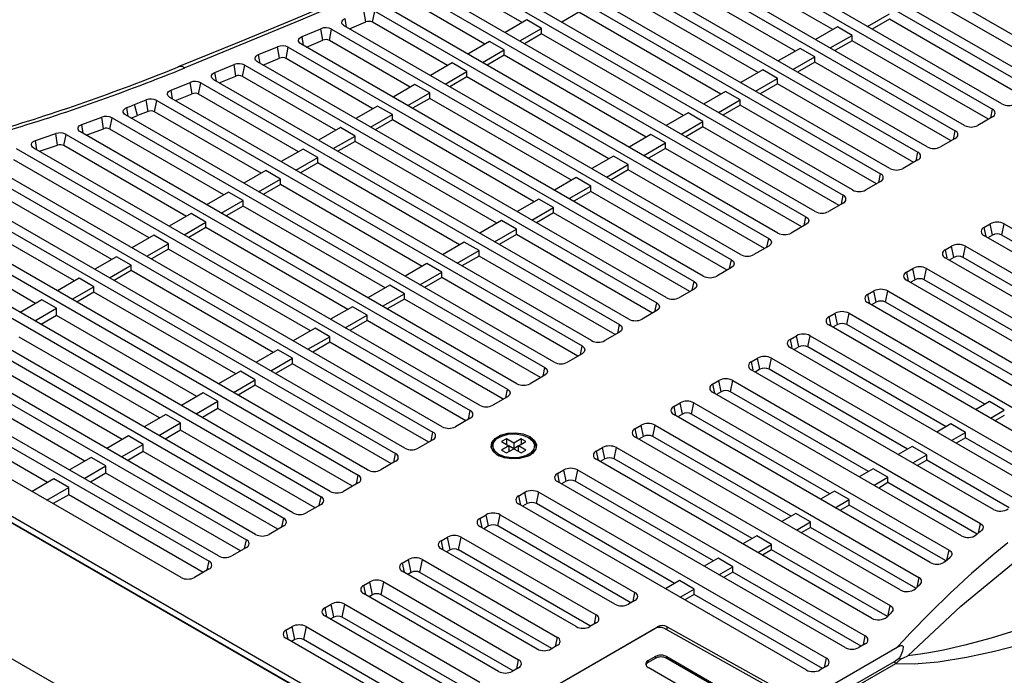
# Model space of a CAD drawing. Header units: millimetres. Extents: x 0 to 2235, y 0 to 1727.
# Tile 34 of 37: x 1483 to 1624, y 1415 to 1510. Entities that reach past the tile are written whole.
import ezdxf

# ---------------------------------------------------------------- set-up
doc = ezdxf.new("R2010")
doc.units = ezdxf.units.MM
doc.header["$LTSCALE"] = 8

msp = doc.modelspace()

# ---------------------------------------------------------------- linework, layer by layer
for p, q in [((1581.895, 1532.647), (1633.547, 1502.829)), ((1629.506, 1500.497), (1577.65, 1530.433)), ((1576.039, 1529.823), (1628.173, 1499.727)), ((1624.132, 1497.394), (1571.774, 1527.62)), ((1570.137, 1527.025), (1622.799, 1496.624)), ((1618.758, 1494.292), (1565.852, 1524.834)), ((1564.189, 1524.254), (1617.425, 1493.522)), ((1613.384, 1491.189), (1559.884, 1522.074)), ((1558.197, 1521.509), (1612.051, 1490.42)), ((1608.01, 1488.087), (1553.872, 1519.34)), ((1599.782, 1508.107), (1579.338, 1519.909)), ((1552.161, 1518.789), (1606.677, 1487.317)), ((1602.636, 1484.985), (1547.817, 1516.631)), ((1594.407, 1505.004), (1573.964, 1516.806)), ((1546.082, 1516.093), (1601.303, 1484.215)), ((1539.961, 1513.422), (1595.929, 1481.113)), ((1597.262, 1481.882), (1541.72, 1513.946)), ((1555.051, 1509.107), (1545.751, 1514.476)), ((1589.032, 1501.901), (1568.59, 1513.702)), ((1632.946, 1501.372), (1613.318, 1512.704)), ((1532.518, 1509.197), (1532.24, 1510.842)), ((1533.468, 1509.156), (1533.799, 1510.775)), ((1533.799, 1510.775), (1590.555, 1478.01)), ((1591.888, 1478.78), (1535.581, 1511.285)), ((1549.677, 1506.004), (1539.63, 1511.804)), ((1563.216, 1510.599), (1560.741, 1509.17)), ((1583.658, 1498.799), (1563.216, 1510.599)), ((1529.751, 1508.446), (1529.541, 1509.695)), ((1530.176, 1508.201), (1532.518, 1509.197)), ((1544.302, 1502.902), (1533.468, 1509.156)), ((1555.721, 1509.494), (1552.577, 1507.679)), ((1557.842, 1508.269), (1555.721, 1509.494)), ((1604.8, 1508.554), (1607.944, 1510.369)), ((1607.944, 1509.6), (1605.466, 1508.17)), ((1627.572, 1498.27), (1607.944, 1509.6)), ((1523.329, 1507.083), (1526.045, 1508.22)), ((1526.321, 1506.574), (1526.045, 1508.22)), ((1527.266, 1506.531), (1527.598, 1508.15)), ((1527.598, 1508.15), (1585.181, 1474.908)), ((1586.514, 1475.678), (1529.402, 1508.648)), ((1554.698, 1506.454), (1557.842, 1508.269)), ((1557.842, 1507.496), (1557.842, 1508.269)), ((1600.448, 1508.492), (1597.304, 1506.677)), ((1602.57, 1507.267), (1600.448, 1508.492)), ((1523.538, 1505.828), (1523.329, 1507.083)), ((1523.96, 1505.585), (1526.321, 1506.574)), ((1538.927, 1499.799), (1527.266, 1506.531)), ((1550.347, 1506.391), (1547.203, 1504.576)), ((1552.468, 1505.167), (1550.347, 1506.391)), ((1557.842, 1507.496), (1555.368, 1506.067)), ((1578.283, 1495.696), (1557.842, 1507.496)), ((1599.426, 1505.452), (1602.57, 1507.267)), ((1602.57, 1506.497), (1600.093, 1505.067)), ((1602.57, 1506.497), (1602.57, 1507.267)), ((1622.197, 1495.167), (1602.57, 1506.497)), ((1517.077, 1504.494), (1519.811, 1505.621)), ((1520.084, 1503.973), (1519.811, 1505.621)), ((1521.025, 1503.928), (1521.357, 1505.548)), ((1521.357, 1505.548), (1579.807, 1471.806)), ((1581.14, 1472.575), (1523.183, 1506.033)), ((1549.324, 1503.352), (1552.468, 1505.167)), ((1552.468, 1504.393), (1552.468, 1505.167)), ((1595.074, 1505.389), (1591.93, 1503.574)), ((1597.196, 1504.165), (1595.074, 1505.389)), ((1517.285, 1503.233), (1517.077, 1504.494)), ((1517.705, 1502.991), (1520.084, 1503.973)), ((1533.553, 1496.696), (1521.025, 1503.928)), ((1552.468, 1504.393), (1549.994, 1502.965)), ((1572.908, 1492.593), (1552.468, 1504.393)), ((1594.052, 1502.35), (1597.196, 1504.165)), ((1597.196, 1503.394), (1597.196, 1504.165)), ((1510.788, 1501.926), (1513.538, 1503.044)), ((1513.809, 1501.394), (1513.538, 1503.044)), ((1514.746, 1501.348), (1515.077, 1502.969)), ((1515.077, 1502.969), (1574.433, 1468.703)), ((1575.766, 1469.473), (1516.925, 1503.441)), ((1544.973, 1503.289), (1541.829, 1501.474)), ((1543.95, 1500.249), (1547.094, 1502.064)), ((1547.094, 1502.064), (1544.973, 1503.289)), ((1547.094, 1501.29), (1547.094, 1502.064)), ((1589.7, 1502.287), (1586.556, 1500.472)), ((1591.822, 1501.062), (1589.7, 1502.287)), ((1597.196, 1503.394), (1594.719, 1501.964)), ((1616.822, 1492.064), (1597.196, 1503.394)), ((1570.392, 1466.371), (1510.629, 1500.871)), ((1510.995, 1500.66), (1510.788, 1501.926)), ((1511.412, 1500.419), (1513.809, 1501.394)), ((1528.178, 1493.593), (1514.745, 1501.348)), ((1547.094, 1501.29), (1544.621, 1499.862)), ((1567.534, 1489.49), (1547.094, 1501.29)), ((1588.678, 1499.247), (1591.822, 1501.062)), ((1591.822, 1500.291), (1591.822, 1501.062)), ((1504.461, 1499.38), (1507.228, 1500.489)), ((1504.667, 1498.108), (1504.461, 1499.38)), ((1507.496, 1498.837), (1507.228, 1500.489)), ((1508.428, 1498.79), (1508.76, 1500.411)), ((1508.76, 1500.411), (1569.059, 1465.601)), ((1539.599, 1500.187), (1536.455, 1498.372)), ((1541.72, 1498.962), (1539.599, 1500.187)), ((1591.822, 1500.291), (1589.346, 1498.862)), ((1611.448, 1488.961), (1591.822, 1500.291)), ((1499.22, 1497.299), (1500.88, 1497.955)), ((1501.145, 1496.302), (1500.88, 1497.955)), ((1502.074, 1496.252), (1502.406, 1497.874)), ((1502.406, 1497.874), (1563.685, 1462.499)), ((1565.018, 1463.268), (1504.296, 1498.322)), ((1505.081, 1497.869), (1507.496, 1498.837)), ((1522.803, 1490.491), (1508.428, 1498.789)), ((1538.576, 1497.147), (1541.72, 1498.962)), ((1541.72, 1498.187), (1539.248, 1496.759)), ((1541.72, 1498.187), (1541.72, 1498.962)), ((1562.159, 1486.388), (1541.72, 1498.187)), ((1584.326, 1499.185), (1581.182, 1497.37)), ((1583.304, 1496.145), (1586.448, 1497.96)), ((1586.448, 1497.96), (1584.326, 1499.185)), ((1586.448, 1497.188), (1586.448, 1497.96)), ((1498.303, 1495.577), (1498.1, 1496.859)), ((1499.629, 1495.701), (1499.22, 1497.299)), ((1534.225, 1497.084), (1531.081, 1495.269)), ((1536.346, 1495.86), (1534.225, 1497.084)), ((1586.448, 1497.188), (1583.973, 1495.759)), ((1606.073, 1485.859), (1586.448, 1497.188)), ((1622.541, 1495.365), (1622.799, 1496.624)), ((1491.625, 1494.425), (1494.475, 1495.473)), ((1494.731, 1493.815), (1494.475, 1495.473)), ((1495.641, 1493.76), (1495.97, 1495.384)), ((1495.97, 1495.384), (1558.311, 1459.396)), ((1559.644, 1460.166), (1497.923, 1495.796)), ((1498.712, 1495.341), (1499.629, 1495.701)), ((1501.145, 1496.301), (1499.629, 1495.701)), ((1517.429, 1487.388), (1502.074, 1496.252)), ((1533.202, 1494.045), (1536.346, 1495.86)), ((1536.346, 1495.084), (1533.874, 1493.656)), ((1536.346, 1495.084), (1536.346, 1495.86)), ((1556.784, 1483.285), (1536.346, 1495.084)), ((1578.952, 1496.082), (1575.808, 1494.267)), ((1581.074, 1494.858), (1578.952, 1496.082)), ((1622.799, 1495.514), (1620.681, 1494.292)), ((1491.822, 1493.114), (1491.625, 1494.425)), ((1492.213, 1492.888), (1494.731, 1493.815)), ((1512.054, 1484.285), (1495.641, 1493.76)), ((1528.851, 1493.982), (1525.707, 1492.167)), ((1530.972, 1492.757), (1528.851, 1493.982)), ((1577.93, 1493.043), (1581.074, 1494.858)), ((1581.074, 1494.085), (1578.599, 1492.656)), ((1581.074, 1494.085), (1581.074, 1494.858)), ((1600.698, 1482.756), (1581.074, 1494.085)), ((1484.946, 1492.115), (1487.889, 1493.107)), ((1488.13, 1491.442), (1487.889, 1493.107)), ((1489.018, 1491.378), (1489.35, 1493.002)), ((1489.35, 1493.002), (1552.937, 1456.294)), ((1554.27, 1457.064), (1491.414, 1493.349)), ((1527.828, 1490.942), (1530.972, 1492.757)), ((1530.972, 1491.981), (1530.972, 1492.757)), ((1573.578, 1492.98), (1570.434, 1491.165)), ((1575.7, 1491.755), (1573.578, 1492.98)), ((1617.425, 1492.412), (1615.307, 1491.189)), ((1617.167, 1492.263), (1617.425, 1493.522)), ((1482.129, 1490.966), (1547.563, 1453.192)), ((1548.896, 1453.961), (1484.693, 1491.025)), ((1485.134, 1490.77), (1484.946, 1492.115)), ((1485.503, 1490.557), (1488.13, 1491.442)), ((1506.679, 1481.183), (1489.018, 1491.378)), ((1523.477, 1490.879), (1520.333, 1489.064)), ((1525.598, 1489.655), (1523.477, 1490.879)), ((1530.972, 1491.981), (1528.501, 1490.554)), ((1551.41, 1480.182), (1530.972, 1491.981)), ((1572.556, 1489.94), (1575.7, 1491.755)), ((1575.7, 1490.982), (1573.226, 1489.553)), ((1575.7, 1490.982), (1575.7, 1491.755)), ((1595.324, 1479.653), (1575.7, 1490.982)), ((1501.305, 1478.08), (1481.797, 1489.342)), ((1522.454, 1487.84), (1525.598, 1489.655)), ((1525.598, 1488.877), (1525.598, 1489.655)), ((1568.204, 1489.878), (1565.06, 1488.063)), ((1570.326, 1488.653), (1568.204, 1489.878)), ((1612.051, 1489.309), (1609.933, 1488.087)), ((1611.793, 1489.161), (1612.051, 1490.42)), ((1543.522, 1450.859), (1478.088, 1488.633)), ((1525.598, 1488.877), (1523.128, 1487.451)), ((1546.035, 1477.079), (1525.598, 1488.877)), ((1567.182, 1486.838), (1570.326, 1488.653)), ((1570.326, 1487.879), (1567.853, 1486.451)), ((1570.326, 1487.879), (1570.326, 1488.653)), ((1589.949, 1476.55), (1570.326, 1487.879)), ((1476.755, 1487.863), (1542.189, 1450.089)), ((1518.103, 1487.777), (1514.959, 1485.962)), ((1517.08, 1484.738), (1520.224, 1486.553)), ((1520.224, 1486.553), (1518.103, 1487.777)), ((1520.224, 1485.774), (1520.224, 1486.553)), ((1562.83, 1486.775), (1559.686, 1484.96)), ((1564.952, 1485.551), (1562.83, 1486.775)), ((1606.419, 1486.058), (1606.677, 1487.317)), ((1538.148, 1447.757), (1472.714, 1485.531)), ((1495.93, 1474.977), (1476.422, 1486.239)), ((1520.224, 1485.774), (1517.754, 1484.348)), ((1540.66, 1473.977), (1520.224, 1485.774)), ((1561.808, 1483.736), (1564.952, 1485.551)), ((1564.952, 1484.775), (1564.952, 1485.551)), ((1606.677, 1486.207), (1604.559, 1484.985)), ((1471.381, 1484.761), (1536.814, 1446.987)), ((1512.729, 1484.675), (1509.585, 1482.86)), ((1514.85, 1483.45), (1512.729, 1484.675)), ((1557.456, 1483.673), (1554.312, 1481.858)), ((1559.578, 1482.448), (1557.456, 1483.673)), ((1564.952, 1484.775), (1562.479, 1483.348)), ((1584.574, 1473.448), (1564.952, 1484.775)), ((1601.045, 1482.956), (1601.303, 1484.215)), ((1532.774, 1444.654), (1467.34, 1482.428)), ((1490.555, 1471.874), (1471.048, 1483.136)), ((1511.706, 1481.635), (1514.85, 1483.45)), ((1514.85, 1482.671), (1512.381, 1481.245)), ((1514.85, 1482.671), (1514.85, 1483.45)), ((1535.286, 1470.874), (1514.85, 1482.671)), ((1556.434, 1480.633), (1559.578, 1482.448)), ((1559.578, 1481.672), (1559.578, 1482.448)), ((1601.303, 1483.105), (1599.185, 1481.882)), ((1466.007, 1481.659), (1531.44, 1443.885)), ((1507.355, 1481.572), (1504.211, 1479.757)), ((1509.476, 1480.348), (1507.355, 1481.572)), ((1559.578, 1481.672), (1557.106, 1480.245)), ((1579.2, 1470.345), (1559.578, 1481.672)), ((1595.671, 1479.854), (1595.929, 1481.113)), ((1484.953, 1468.64), (1465.626, 1479.797)), ((1506.332, 1478.533), (1509.476, 1480.348)), ((1509.476, 1479.568), (1507.008, 1478.143)), ((1509.476, 1479.568), (1509.476, 1480.348)), ((1529.911, 1467.771), (1509.476, 1479.568)), ((1552.082, 1480.571), (1548.938, 1478.756)), ((1554.204, 1479.346), (1552.082, 1480.571)), ((1595.929, 1480.002), (1593.811, 1478.78)), ((1621.562, 1479.578), (1622.477, 1480.106)), ((1621.562, 1479.578), (1621.829, 1478.272)), ((1622.808, 1478.49), (1622.477, 1480.106)), ((1624.141, 1478.49), (1624.471, 1480.106)), ((1624.471, 1480.106), (1654.255, 1462.913)), ((1460.633, 1478.556), (1526.066, 1440.782)), ((1527.4, 1441.552), (1461.966, 1479.326)), ((1501.981, 1478.47), (1498.837, 1476.655)), ((1504.102, 1477.245), (1501.981, 1478.47)), ((1551.06, 1477.531), (1554.204, 1479.346)), ((1554.204, 1478.569), (1551.733, 1477.142)), ((1554.204, 1478.569), (1554.204, 1479.346)), ((1573.825, 1467.242), (1554.204, 1478.569)), ((1590.297, 1476.751), (1590.555, 1478.01)), ((1651.46, 1461.167), (1621.562, 1478.427)), ((1622.808, 1478.49), (1622.13, 1478.099)), ((1644.052, 1466.996), (1624.141, 1478.49)), ((1500.958, 1475.43), (1504.102, 1477.245)), ((1504.102, 1476.465), (1504.102, 1477.245)), ((1546.708, 1477.468), (1543.564, 1475.653)), ((1548.83, 1476.244), (1546.708, 1477.468)), ((1590.555, 1476.9), (1588.437, 1475.678)), ((1615.976, 1476.353), (1616.891, 1476.881)), ((1617.222, 1475.265), (1616.891, 1476.881)), ((1618.554, 1475.265), (1618.885, 1476.881)), ((1618.885, 1476.881), (1649.382, 1459.276)), ((1455.259, 1475.454), (1520.692, 1437.68)), ((1522.026, 1438.45), (1456.592, 1476.224)), ((1496.607, 1475.368), (1493.463, 1473.553)), ((1498.728, 1474.143), (1496.607, 1475.368)), ((1504.102, 1476.465), (1501.634, 1475.04)), ((1524.536, 1464.668), (1504.102, 1476.465)), ((1545.686, 1474.429), (1548.83, 1476.244)), ((1548.83, 1475.466), (1546.359, 1474.04)), ((1548.83, 1475.466), (1548.83, 1476.244)), ((1568.45, 1464.139), (1548.83, 1475.466)), ((1615.976, 1476.353), (1616.211, 1475.203)), ((1646.595, 1457.526), (1615.976, 1475.202)), ((1617.222, 1475.265), (1616.545, 1474.874)), ((1638.465, 1463.77), (1618.554, 1475.265)), ((1495.584, 1472.328), (1498.728, 1474.143)), ((1498.728, 1473.362), (1498.728, 1474.143)), ((1541.334, 1474.366), (1538.19, 1472.551)), ((1543.456, 1473.141), (1541.334, 1474.366)), ((1585.181, 1473.798), (1583.063, 1472.575)), ((1584.923, 1473.649), (1585.181, 1474.908)), ((1449.885, 1472.352), (1515.318, 1434.577)), ((1516.652, 1435.347), (1451.218, 1473.121)), ((1498.728, 1473.362), (1496.261, 1471.937)), ((1519.162, 1461.566), (1498.728, 1473.362)), ((1540.312, 1471.326), (1543.456, 1473.141)), ((1543.456, 1472.363), (1540.986, 1470.937)), ((1543.456, 1472.363), (1543.456, 1473.141)), ((1563.075, 1461.037), (1543.456, 1472.363)), ((1610.39, 1473.128), (1611.305, 1473.657)), ((1610.39, 1473.128), (1610.657, 1471.823)), ((1611.637, 1472.04), (1611.305, 1473.657)), ((1612.968, 1472.039), (1613.299, 1473.657)), ((1613.299, 1473.657), (1644.556, 1455.612)), ((1491.233, 1472.265), (1488.089, 1470.45)), ((1490.21, 1469.226), (1493.354, 1471.041)), ((1493.354, 1471.041), (1491.233, 1472.265)), ((1493.354, 1470.259), (1493.354, 1471.041)), ((1535.96, 1471.263), (1532.816, 1469.448)), ((1538.082, 1470.039), (1535.96, 1471.263)), ((1579.549, 1470.547), (1579.807, 1471.806)), ((1641.776, 1453.858), (1610.39, 1471.977)), ((1611.637, 1472.04), (1610.959, 1471.648)), ((1632.878, 1460.545), (1612.968, 1472.039)), ((1511.278, 1432.245), (1445.844, 1470.019)), ((1493.354, 1470.259), (1490.888, 1468.835)), ((1513.787, 1458.463), (1493.354, 1470.259)), ((1534.938, 1468.224), (1538.082, 1470.039)), ((1538.082, 1469.26), (1538.082, 1470.039)), ((1579.807, 1470.695), (1577.689, 1469.473)), ((1604.804, 1469.903), (1605.719, 1470.432)), ((1604.804, 1469.903), (1605.071, 1468.598)), ((1606.051, 1468.814), (1605.719, 1470.432)), ((1607.382, 1468.814), (1607.713, 1470.432)), ((1607.713, 1470.432), (1639.774, 1451.923)), ((1444.511, 1469.249), (1509.944, 1431.475)), ((1485.859, 1469.163), (1482.715, 1467.348)), ((1487.98, 1467.938), (1485.859, 1469.163)), ((1530.586, 1468.161), (1527.442, 1466.346)), ((1532.708, 1466.937), (1530.586, 1468.161)), ((1538.082, 1469.26), (1535.613, 1467.834)), ((1557.701, 1457.934), (1538.082, 1469.26)), ((1574.175, 1467.444), (1574.433, 1468.703)), ((1637.001, 1450.165), (1604.804, 1468.752)), ((1606.051, 1468.814), (1605.374, 1468.423)), ((1627.292, 1457.32), (1607.382, 1468.814)), ((1505.904, 1429.142), (1440.47, 1466.917)), ((1484.836, 1466.123), (1487.98, 1467.938)), ((1487.98, 1466.893), (1485.742, 1465.6)), ((1487.98, 1466.893), (1487.98, 1467.938)), ((1508.184, 1455.229), (1487.98, 1466.893)), ((1529.564, 1465.121), (1532.708, 1466.937)), ((1532.708, 1466.157), (1532.708, 1466.937)), ((1574.433, 1467.593), (1572.315, 1466.371)), ((1599.217, 1466.679), (1600.133, 1467.207)), ((1599.217, 1466.679), (1599.485, 1465.373)), ((1600.465, 1465.589), (1600.133, 1467.207)), ((1601.796, 1465.588), (1602.127, 1467.207)), ((1602.127, 1467.207), (1635.033, 1448.211)), ((1540.978, 1402.653), (1432.105, 1465.504)), ((1432.985, 1466.013), (1541.859, 1403.161)), ((1532.708, 1466.157), (1530.239, 1464.731)), ((1552.326, 1454.831), (1532.708, 1466.157)), ((1568.801, 1464.342), (1569.059, 1465.601)), ((1632.266, 1446.449), (1599.217, 1465.528)), ((1600.465, 1465.589), (1599.788, 1465.198)), ((1621.705, 1454.095), (1601.796, 1465.588)), ((1432.897, 1465.147), (1541.031, 1402.722)), ((1502.81, 1452.126), (1482.606, 1463.789)), ((1525.212, 1465.059), (1522.068, 1463.244)), ((1524.19, 1462.019), (1527.334, 1463.834)), ((1527.334, 1463.834), (1525.212, 1465.059)), ((1527.334, 1463.054), (1527.334, 1463.834)), ((1569.059, 1464.491), (1566.941, 1463.268)), ((1593.631, 1463.454), (1594.547, 1463.982)), ((1594.879, 1462.363), (1594.547, 1463.982)), ((1596.209, 1462.363), (1596.541, 1463.982)), ((1596.541, 1463.982), (1630.331, 1444.475)), ((1527.334, 1463.054), (1524.866, 1461.629)), ((1546.951, 1451.728), (1527.334, 1463.054)), ((1563.427, 1461.24), (1563.685, 1462.499)), ((1593.631, 1463.454), (1593.867, 1462.304)), ((1594.879, 1462.363), (1594.203, 1461.973)), ((1616.118, 1450.87), (1596.209, 1462.363)), ((1519.838, 1461.956), (1516.694, 1460.141)), ((1521.96, 1460.732), (1519.838, 1461.956)), ((1563.685, 1461.388), (1561.567, 1460.166)), ((1627.571, 1442.71), (1593.631, 1462.303)), ((1497.435, 1449.023), (1477.232, 1460.686)), ((1518.816, 1458.917), (1521.96, 1460.732)), ((1521.96, 1459.95), (1519.493, 1458.526)), ((1521.96, 1459.95), (1521.96, 1460.732)), ((1541.577, 1448.626), (1521.96, 1459.95)), ((1588.045, 1460.229), (1588.96, 1460.757)), ((1588.045, 1460.229), (1588.281, 1459.079)), ((1589.293, 1459.137), (1588.96, 1460.757)), ((1590.623, 1459.137), (1590.955, 1460.757)), ((1590.955, 1460.757), (1625.671, 1440.716)), ((1514.464, 1458.854), (1511.32, 1457.039)), ((1516.586, 1457.629), (1514.464, 1458.854)), ((1558.311, 1458.286), (1556.193, 1457.064)), ((1558.053, 1458.137), (1558.311, 1459.396)), ((1622.918, 1438.946), (1588.045, 1459.078)), ((1589.293, 1459.137), (1588.618, 1458.747)), ((1610.531, 1447.644), (1590.623, 1459.137)), ((1492.06, 1445.921), (1471.858, 1457.583)), ((1513.442, 1455.814), (1516.586, 1457.629)), ((1516.586, 1456.847), (1514.119, 1455.423)), ((1516.586, 1456.847), (1516.586, 1457.629)), ((1536.202, 1445.523), (1516.586, 1456.847)), ((1582.459, 1457.004), (1583.374, 1457.533)), ((1582.459, 1457.004), (1582.727, 1455.699)), ((1583.707, 1455.912), (1583.374, 1457.533)), ((1585.037, 1455.912), (1585.368, 1457.533)), ((1585.368, 1457.533), (1621.054, 1436.932)), ((1415.171, 1455.739), (1524.047, 1392.887)), ((1509.09, 1455.752), (1505.946, 1453.937)), ((1511.212, 1454.527), (1509.09, 1455.752)), ((1552.679, 1455.035), (1552.937, 1456.294)), ((1618.309, 1435.157), (1582.459, 1455.853)), ((1583.707, 1455.912), (1583.032, 1455.522)), ((1604.944, 1444.419), (1585.037, 1455.912)), ((1486.686, 1442.818), (1466.484, 1454.48)), ((1508.068, 1452.712), (1511.212, 1454.527)), ((1511.212, 1453.481), (1511.212, 1454.527)), ((1552.937, 1455.184), (1550.819, 1453.961)), ((1576.873, 1453.779), (1577.788, 1454.308)), ((1578.121, 1452.686), (1577.788, 1454.308)), ((1579.45, 1452.686), (1579.782, 1454.308)), ((1579.782, 1454.308), (1616.533, 1433.092)), ((1622.376, 1454.482), (1620.363, 1453.32)), ((1624.497, 1453.258), (1622.376, 1454.482)), ((1503.716, 1452.649), (1500.572, 1450.834)), ((1505.838, 1451.425), (1503.716, 1452.649)), ((1511.212, 1453.481), (1508.974, 1452.189)), ((1530.6, 1442.289), (1511.212, 1453.481)), ((1547.305, 1451.933), (1547.563, 1453.192)), ((1576.873, 1453.779), (1577.14, 1452.474)), ((1613.815, 1431.302), (1576.873, 1452.628)), ((1578.121, 1452.686), (1577.447, 1452.297)), ((1599.357, 1441.194), (1579.45, 1452.686)), ((1622.485, 1452.096), (1624.497, 1453.258)), ((1624.497, 1452.483), (1623.156, 1451.708)), ((1502.694, 1449.61), (1505.838, 1451.425)), ((1505.838, 1450.378), (1505.838, 1451.425)), ((1547.563, 1452.081), (1545.445, 1450.859)), ((1571.287, 1450.555), (1572.202, 1451.083)), ((1572.535, 1449.461), (1572.202, 1451.083)), ((1573.864, 1449.46), (1574.196, 1451.083)), ((1574.196, 1451.083), (1612.184, 1429.153)), ((1616.79, 1451.257), (1614.777, 1450.096)), ((1618.911, 1450.033), (1616.79, 1451.257)), ((1505.838, 1450.378), (1503.6, 1449.086)), ((1525.225, 1439.186), (1505.838, 1450.378)), ((1541.931, 1448.83), (1542.189, 1450.089)), ((1571.287, 1450.555), (1571.554, 1449.249)), ((1616.898, 1448.871), (1618.911, 1450.033)), ((1618.911, 1449.257), (1618.911, 1450.033)), ((1498.342, 1449.547), (1495.198, 1447.732)), ((1497.32, 1446.507), (1500.464, 1448.322)), ((1500.464, 1448.322), (1498.342, 1449.547)), ((1500.464, 1447.275), (1500.464, 1448.322)), ((1542.189, 1448.979), (1540.071, 1447.757)), ((1552.764, 1449.122), (1552.057, 1448.714)), ((1552.057, 1448.714), (1553.117, 1448.101)), ((1553.824, 1448.509), (1552.764, 1449.122)), ((1552.764, 1449.122), (1552.764, 1448.305)), ((1554.885, 1449.122), (1553.824, 1448.509)), ((1553.824, 1448.509), (1553.824, 1447.693)), ((1554.531, 1448.101), (1555.592, 1448.714)), ((1555.592, 1448.714), (1554.885, 1449.122)), ((1554.885, 1449.122), (1554.885, 1448.305)), ((1556.122, 1449.224), (1556.031, 1449.275)), ((1609.512, 1427.337), (1571.287, 1449.403)), ((1572.535, 1449.461), (1571.861, 1449.072)), ((1593.771, 1437.969), (1573.864, 1449.46)), ((1618.911, 1449.257), (1617.57, 1448.483)), ((1629.864, 1442.934), (1618.911, 1449.257)), ((1500.464, 1447.275), (1498.227, 1445.984)), ((1519.85, 1436.083), (1500.464, 1447.275)), ((1536.557, 1445.728), (1536.814, 1446.987)), ((1550.824, 1448.101), (1550.824, 1447.897)), ((1553.117, 1448.101), (1552.057, 1447.489)), ((1552.057, 1447.489), (1552.764, 1447.081)), ((1552.764, 1447.081), (1553.824, 1447.693)), ((1553.824, 1447.693), (1553.117, 1448.101)), ((1553.117, 1448.101), (1553.117, 1447.285)), ((1554.531, 1448.101), (1553.824, 1447.693)), ((1553.824, 1447.693), (1554.885, 1447.081)), ((1555.592, 1447.489), (1554.531, 1448.101)), ((1554.531, 1447.285), (1554.531, 1448.101)), ((1554.885, 1447.081), (1555.592, 1447.489)), ((1556.824, 1447.897), (1556.824, 1448.101)), ((1565.701, 1447.33), (1566.616, 1447.858)), ((1565.701, 1447.33), (1565.968, 1446.024)), ((1566.949, 1446.235), (1566.616, 1447.858)), ((1568.278, 1446.235), (1568.61, 1447.858)), ((1568.61, 1447.858), (1608.037, 1425.097)), ((1611.204, 1448.033), (1609.191, 1446.871)), ((1613.325, 1446.808), (1611.204, 1448.033)), ((1611.312, 1445.646), (1613.325, 1446.808)), ((1613.325, 1446.031), (1613.325, 1446.808)), ((1492.968, 1446.445), (1489.824, 1444.63)), ((1495.09, 1445.22), (1492.968, 1446.445)), ((1531.513, 1445.382), (1533.021, 1444.541)), ((1536.814, 1445.877), (1534.697, 1444.654)), ((1551.917, 1446.56), (1551.703, 1446.673)), ((1605.387, 1423.268), (1565.701, 1446.179)), ((1566.949, 1446.235), (1566.276, 1445.847)), ((1588.184, 1434.743), (1568.278, 1446.235)), ((1613.325, 1446.031), (1611.985, 1445.258)), ((1625.209, 1439.171), (1613.325, 1446.031)), ((1491.946, 1443.405), (1495.09, 1445.22)), ((1495.09, 1444.172), (1492.854, 1442.881)), ((1495.09, 1444.172), (1495.09, 1445.22)), ((1514.476, 1432.981), (1495.09, 1444.172)), ((1560.114, 1444.105), (1561.03, 1444.633)), ((1560.114, 1444.105), (1560.382, 1442.799)), ((1561.363, 1443.01), (1561.03, 1444.633)), ((1563.024, 1444.633), (1562.691, 1443.009)), ((1563.024, 1444.633), (1604.458, 1420.714)), ((1605.617, 1444.808), (1603.605, 1443.646)), ((1607.739, 1443.583), (1605.617, 1444.808)), ((1487.594, 1443.342), (1484.45, 1441.527)), ((1489.716, 1442.118), (1487.594, 1443.342)), ((1531.44, 1442.774), (1529.323, 1441.552)), ((1531.183, 1442.625), (1531.44, 1443.885)), ((1601.549, 1419.034), (1560.114, 1442.954)), ((1561.363, 1443.01), (1560.69, 1442.621)), ((1582.597, 1431.518), (1562.691, 1443.009)), ((1605.726, 1442.421), (1607.739, 1443.583)), ((1607.739, 1442.806), (1606.399, 1442.033)), ((1607.739, 1442.806), (1607.739, 1443.583)), ((1620.598, 1435.383), (1607.739, 1442.806)), ((1486.572, 1440.303), (1489.716, 1442.118)), ((1489.716, 1441.069), (1487.48, 1439.778)), ((1489.716, 1441.069), (1489.716, 1442.118)), ((1509.101, 1429.878), (1489.716, 1441.069)), ((1554.528, 1440.88), (1555.444, 1441.409)), ((1555.777, 1439.784), (1555.444, 1441.409)), ((1557.105, 1439.784), (1557.438, 1441.409)), ((1557.438, 1441.409), (1598.872, 1417.489)), ((1600.031, 1441.583), (1598.019, 1440.421)), ((1602.153, 1440.358), (1600.031, 1441.583)), ((1526.066, 1439.672), (1523.949, 1438.45)), ((1525.809, 1439.523), (1526.066, 1440.782)), ((1554.528, 1440.88), (1554.796, 1439.575)), ((1595.963, 1415.809), (1554.528, 1439.729)), ((1555.777, 1439.784), (1555.105, 1439.396)), ((1577.01, 1428.293), (1557.105, 1439.784)), ((1600.14, 1439.196), (1602.153, 1440.358)), ((1602.153, 1439.58), (1602.153, 1440.358)), ((1594.445, 1438.358), (1592.432, 1437.196)), ((1596.566, 1437.134), (1594.445, 1438.358)), ((1602.153, 1439.58), (1600.814, 1438.807)), ((1616.042, 1431.562), (1602.153, 1439.58)), ((1520.435, 1436.421), (1520.692, 1437.68)), ((1548.942, 1437.655), (1549.857, 1438.184)), ((1548.942, 1437.655), (1549.21, 1436.35)), ((1550.191, 1436.559), (1549.857, 1438.184)), ((1551.519, 1436.558), (1551.852, 1438.184)), ((1551.852, 1438.184), (1571.295, 1426.959)), ((1594.554, 1435.972), (1596.566, 1437.134)), ((1596.566, 1436.355), (1596.566, 1437.134)), ((1620.766, 1435.522), (1621.054, 1436.932)), ((1520.692, 1436.57), (1518.575, 1435.347)), ((1568.386, 1425.28), (1548.942, 1436.504)), ((1550.191, 1436.559), (1549.519, 1436.171)), ((1570.716, 1425.476), (1551.519, 1436.558)), ((1596.566, 1436.355), (1595.229, 1435.582)), ((1611.775, 1427.575), (1596.566, 1436.355)), ((1621.206, 1435.887), (1621.029, 1435.74)), ((1515.061, 1433.318), (1515.318, 1434.577)), ((1543.356, 1434.431), (1544.271, 1434.959)), ((1543.356, 1434.431), (1543.624, 1433.125)), ((1544.653, 1433.098), (1544.271, 1434.959)), ((1545.884, 1433.098), (1546.265, 1434.959)), ((1546.265, 1434.959), (1565.709, 1423.734)), ((1588.859, 1435.133), (1586.846, 1433.971)), ((1590.98, 1433.909), (1588.859, 1435.133)), ((1515.318, 1433.467), (1513.201, 1432.245)), ((1562.799, 1422.055), (1543.356, 1433.279)), ((1544.653, 1433.098), (1544.162, 1432.814)), ((1564.901, 1422.119), (1545.884, 1433.098)), ((1588.968, 1432.747), (1590.98, 1433.909)), ((1590.98, 1433.129), (1589.643, 1432.357)), ((1590.98, 1433.129), (1590.98, 1433.909)), ((1607.662, 1423.499), (1590.98, 1433.129)), ((1616.238, 1431.653), (1616.533, 1433.092)), ((1509.687, 1430.216), (1509.944, 1431.475)), ((1537.77, 1431.206), (1538.685, 1431.734)), ((1537.77, 1431.206), (1538.037, 1429.9)), ((1539.067, 1429.872), (1538.685, 1431.734)), ((1540.298, 1429.872), (1540.679, 1431.734)), ((1540.679, 1431.734), (1560.123, 1420.51)), ((1583.273, 1431.909), (1581.26, 1430.747)), ((1585.394, 1430.684), (1583.273, 1431.909)), ((1615.994, 1431.438), (1615.805, 1431.302)), ((1615.994, 1431.438), (1616.713, 1432.071)), ((1509.944, 1430.365), (1507.827, 1429.142)), ((1557.213, 1418.83), (1537.77, 1430.055)), ((1539.067, 1429.872), (1538.576, 1429.589)), ((1559.314, 1418.894), (1540.298, 1429.872)), ((1583.382, 1429.522), (1585.394, 1430.684)), ((1585.394, 1429.903), (1584.058, 1429.132)), ((1585.394, 1429.903), (1585.394, 1430.684)), ((1603.881, 1419.231), (1585.394, 1429.903)), ((1532.184, 1427.981), (1533.099, 1428.509)), ((1533.481, 1426.647), (1533.099, 1428.509)), ((1534.712, 1426.647), (1535.093, 1428.509)), ((1535.093, 1428.509), (1554.537, 1417.285)), ((1577.687, 1428.684), (1575.674, 1427.522)), ((1579.808, 1427.459), (1577.687, 1428.684)), ((1612.184, 1429.153), (1611.882, 1427.676)), ((1532.184, 1427.981), (1532.451, 1426.675)), ((1571.028, 1425.656), (1571.295, 1426.959)), ((1577.795, 1426.297), (1579.808, 1427.459)), ((1579.808, 1426.678), (1579.808, 1427.459)), ((1551.627, 1415.605), (1532.184, 1426.83)), ((1533.481, 1426.647), (1532.991, 1426.364)), ((1553.728, 1415.669), (1534.712, 1426.647)), ((1571.295, 1425.81), (1570.376, 1425.28)), ((1579.808, 1426.678), (1578.472, 1425.906)), ((1598.294, 1416.006), (1579.808, 1426.678)), ((1526.598, 1424.756), (1527.513, 1425.284)), ((1526.598, 1424.756), (1526.865, 1423.451)), ((1527.895, 1423.421), (1527.513, 1425.284)), ((1529.126, 1423.421), (1529.507, 1425.284)), ((1529.507, 1425.284), (1548.95, 1414.06)), ((1607.705, 1423.474), (1608.037, 1425.097)), ((1546.041, 1412.38), (1526.598, 1423.605)), ((1527.895, 1423.421), (1527.405, 1423.139)), ((1548.141, 1412.444), (1529.126, 1423.421)), ((1565.442, 1422.432), (1565.709, 1423.734)), ((1521.011, 1421.531), (1521.927, 1422.06)), ((1521.011, 1421.531), (1521.279, 1420.226)), ((1522.309, 1420.196), (1521.927, 1422.06)), ((1523.921, 1422.06), (1523.539, 1420.195)), ((1523.921, 1422.06), (1543.364, 1410.835)), ((1524.063, 1392.876), (1574.132, 1421.78)), ((1541.859, 1403.161), (1574.551, 1422.034)), ((1565.709, 1422.586), (1564.79, 1422.055)), ((1594.97, 1410.95), (1575.533, 1421.786)), ((1575.953, 1422.041), (1595.401, 1411.199)), ((1575.953, 1421.552), (1575.953, 1422.041)), ((1540.455, 1409.156), (1521.011, 1420.38)), ((1522.309, 1420.196), (1521.82, 1419.913)), ((1542.554, 1409.219), (1523.539, 1420.195)), ((1559.856, 1419.207), (1560.123, 1420.51)), ((1604.192, 1419.411), (1604.458, 1420.714)), ((1560.123, 1419.361), (1559.203, 1418.83)), ((1595.401, 1411.199), (1609.072, 1419.091)), ((1604.458, 1419.565), (1603.539, 1419.034)), ((1554.27, 1415.982), (1554.537, 1417.285)), ((1573.199, 1417.159), (1574.189, 1417.731)), ((1573.21, 1416.908), (1573.199, 1417.159)), ((1574.2, 1417.48), (1573.21, 1416.908)), ((1574.189, 1417.731), (1574.2, 1417.48)), ((1575.875, 1417.48), (1575.886, 1417.731)), ((1588.32, 1410.295), (1575.875, 1417.48)), ((1575.886, 1417.731), (1588.331, 1410.546)), ((1596.681, 1410.123), (1608.66, 1417.044)), ((1598.606, 1416.186), (1598.872, 1417.489)), ((1608.66, 1417.044), (1609.443, 1417.618)), ((1609.64, 1417.412), (1608.821, 1416.714)), ((1554.537, 1416.136), (1553.617, 1415.605)), ((1585.644, 1408.995), (1573.199, 1416.18)), ((1608.821, 1416.714), (1596.84, 1409.797)), ((1598.872, 1416.34), (1597.953, 1415.809))]:
    msp.add_line(p, q)
at = {"flags": 128}
for points in [[(1538.672, 1516.633), (1534.377, 1514.767), (1528.725, 1512.342), (1522.037, 1509.517), (1514.3, 1506.304), (1505.496, 1502.719)], [(1539.594, 1516.51), (1523.135, 1509.453), (1506.445, 1502.578)], [(1529.402, 1508.648), (1529.238, 1508.765), (1529.124, 1508.899), (1529.062, 1509.042), (1529.054, 1509.189), (1529.1, 1509.333), (1529.199, 1509.47), (1529.347, 1509.593), (1529.541, 1509.695)], [(1523.183, 1506.033), (1523.019, 1506.151), (1522.904, 1506.286), (1522.843, 1506.43), (1522.836, 1506.577), (1522.882, 1506.721), (1522.983, 1506.859), (1523.133, 1506.981), (1523.329, 1507.083)], [(1516.925, 1503.441), (1516.76, 1503.559), (1516.645, 1503.695), (1516.584, 1503.839), (1516.578, 1503.988), (1516.626, 1504.132), (1516.728, 1504.27), (1516.88, 1504.392), (1517.077, 1504.494)], [(1505.702, 1502.782), (1506.032, 1502.81), (1506.445, 1502.578)], [(1510.629, 1500.871), (1510.464, 1500.989), (1510.349, 1501.126), (1510.288, 1501.271), (1510.282, 1501.42), (1510.331, 1501.565), (1510.435, 1501.703), (1510.588, 1501.825), (1510.788, 1501.926)], [(1504.296, 1498.322), (1504.13, 1498.442), (1504.014, 1498.579), (1503.954, 1498.724), (1503.949, 1498.874), (1503.999, 1499.019), (1504.105, 1499.157), (1504.26, 1499.28), (1504.461, 1499.38)], [(1497.923, 1495.796), (1497.756, 1495.916), (1497.641, 1496.055), (1497.581, 1496.201), (1497.577, 1496.352), (1497.63, 1496.497), (1497.737, 1496.636), (1497.895, 1496.759), (1498.1, 1496.859)], [(1491.414, 1493.349), (1491.244, 1493.472), (1491.128, 1493.613), (1491.07, 1493.763), (1491.07, 1493.917), (1491.128, 1494.065), (1491.244, 1494.205), (1491.411, 1494.327), (1491.625, 1494.425)], [(1484.693, 1491.025), (1484.519, 1491.151), (1484.403, 1491.296), (1484.347, 1491.45), (1484.352, 1491.606), (1484.417, 1491.756), (1484.542, 1491.898), (1484.72, 1492.02), (1484.946, 1492.115)], [(1595.929, 1481.113), (1596.223, 1480.858), (1596.327, 1480.558), (1596.223, 1480.257), (1595.929, 1480.002)], [(1590.555, 1478.01), (1590.849, 1477.756), (1590.953, 1477.455), (1590.849, 1477.155), (1590.555, 1476.9)], [(1585.181, 1474.908), (1585.475, 1474.653), (1585.579, 1474.353), (1585.475, 1474.052), (1585.181, 1473.798)], [(1579.807, 1471.806), (1580.101, 1471.551), (1580.205, 1471.251), (1580.101, 1470.95), (1579.807, 1470.695)], [(1574.433, 1468.703), (1574.727, 1468.449), (1574.831, 1468.148), (1574.727, 1467.848), (1574.433, 1467.593)], [(1569.059, 1465.601), (1569.353, 1465.346), (1569.457, 1465.046), (1569.353, 1464.745), (1569.059, 1464.491)], [(1563.685, 1462.499), (1563.979, 1462.244), (1564.083, 1461.943), (1563.979, 1461.643), (1563.685, 1461.388)], [(1558.311, 1459.396), (1558.605, 1459.142), (1558.709, 1458.841), (1558.605, 1458.541), (1558.311, 1458.286)], [(1552.937, 1456.294), (1553.231, 1456.039), (1553.335, 1455.739), (1553.231, 1455.438), (1552.937, 1455.184)], [(1551.505, 1446.762), (1550.851, 1447.301), (1550.556, 1447.936), (1550.655, 1448.591), (1551.137, 1449.188), (1551.943, 1449.653), (1552.975, 1449.931), (1554.11, 1449.988), (1555.211, 1449.818), (1556.144, 1449.44)], [(1551.703, 1446.877), (1551.105, 1447.369), (1550.836, 1447.95), (1550.927, 1448.55), (1551.367, 1449.095), (1552.104, 1449.52), (1553.048, 1449.774), (1554.086, 1449.827), (1555.092, 1449.671), (1555.946, 1449.326)], [(1556.144, 1449.44), (1556.798, 1448.902), (1557.093, 1448.266), (1556.993, 1447.611), (1556.512, 1447.015), (1555.706, 1446.55), (1554.673, 1446.272), (1553.538, 1446.215), (1552.438, 1446.385), (1551.505, 1446.762)], [(1555.946, 1449.326), (1556.543, 1448.833), (1556.813, 1448.252), (1556.722, 1447.653), (1556.282, 1447.108), (1555.545, 1446.683), (1554.601, 1446.428), (1553.563, 1446.376), (1552.556, 1446.532), (1551.703, 1446.877)], [(1621.054, 1436.932), (1621.336, 1436.699), (1621.461, 1436.425), (1621.416, 1436.143), (1621.206, 1435.887)], [(1616.533, 1433.092), (1616.688, 1432.986), (1616.809, 1432.866), (1616.893, 1432.736), (1616.938, 1432.6), (1616.941, 1432.461), (1616.904, 1432.324), (1616.827, 1432.193), (1616.713, 1432.071)], [(1610.589, 1417.861), (1618.24, 1425.001), (1626.64, 1431.909)], [(1644.186, 1428.251), (1642.893, 1427.708), (1640.968, 1426.914), (1638.416, 1425.889), (1636.093, 1424.984), (1633.423, 1423.981), (1630.412, 1422.899), (1627.066, 1421.766), (1622.591, 1420.384), (1618.824, 1419.364), (1615.754, 1418.659), (1613.902, 1418.304), (1612.43, 1418.072), (1611.328, 1417.933), (1610.589, 1417.861)], [(1645.326, 1425.735), (1640.577, 1423.924), (1636.484, 1422.453), (1632.714, 1421.199), (1629.411, 1420.177), (1626.422, 1419.327), (1623.088, 1418.476), (1619.062, 1417.604), (1614.965, 1416.95), (1611.495, 1416.647), (1608.821, 1416.714)], [(1608.037, 1425.097), (1608.185, 1424.997), (1608.303, 1424.884), (1608.388, 1424.761), (1608.437, 1424.633), (1608.449, 1424.501), (1608.424, 1424.37), (1608.363, 1424.243), (1608.268, 1424.123)], [(1609.072, 1419.091), (1609.4, 1419.255), (1609.651, 1419.323), (1609.712, 1419.325), (1609.766, 1419.319), (1609.812, 1419.303), (1609.851, 1419.279), (1609.882, 1419.245), (1609.906, 1419.203), (1609.932, 1419.093), (1609.829, 1418.533), (1609.443, 1417.618)], [(1609.64, 1417.412), (1609.526, 1417.379), (1609.463, 1417.382), (1609.44, 1417.391), (1609.43, 1417.397), (1609.422, 1417.405), (1609.41, 1417.421), (1609.402, 1417.44), (1609.4, 1417.488), (1609.443, 1417.618)], [(1609.64, 1417.412), (1609.987, 1417.573), (1610.589, 1417.861)]]:
    msp.add_lwpolyline(points, dxfattribs=at)
for centre, radius, start, end in [((1532.949, 1508.141), 1.14, 62.87981, 112.17671), ((1526.744, 1506.484), 1.872, 62.8871, 111.92611), ((1526.747, 1505.516), 1.14, 62.88703, 111.93024), ((1520.503, 1503.881), 1.873, 62.89361, 111.68527), ((1520.506, 1502.913), 1.141, 62.89362, 111.68931), ((1396.002, 1772.543), 291.195, 286.69442, 292.16167), ((1395.599, 1775.08), 294.184, 286.75297, 292.13512), ((1514.224, 1501.301), 1.874, 62.89946, 111.45013), ((1514.226, 1500.333), 1.141, 62.89955, 111.45407), ((1507.906, 1498.742), 1.874, 62.90469, 111.22064), ((1501.552, 1496.205), 1.875, 62.90894, 110.9992), ((1507.909, 1497.774), 1.141, 62.90486, 111.2245), ((1393.378, 1765.287), 288.132, 291.31225, 291.55164), ((1622.588, 1496.069), 0.594, 290.78341, 69.21659), ((1625.094, 1499.25), 2.09, 242.60967, 297.39033), ((1495.12, 1493.709), 1.879, 63.10009, 110.09203), ((1501.554, 1495.237), 1.141, 62.91039, 111.02399), ((1495.123, 1492.743), 1.142, 63.02029, 110.10843), ((1619.72, 1496.148), 2.09, 242.60967, 297.39033), ((1488.496, 1491.329), 1.878, 62.93185, 108.84096), ((1617.214, 1492.967), 0.594, 290.78341, 69.21658), ((1488.499, 1490.361), 1.142, 62.93387, 108.84769), ((1614.346, 1493.045), 2.09, 242.60967, 297.39033), ((1611.84, 1489.865), 0.594, 290.78341, 69.21658), ((1608.972, 1489.943), 2.09, 242.60967, 297.39033), ((1606.466, 1486.762), 0.594, 290.78341, 69.21658), ((1601.092, 1483.66), 0.594, 290.78342, 69.21658), ((1603.598, 1486.841), 2.09, 242.60967, 297.39033), ((1598.224, 1483.738), 2.09, 242.60967, 297.39033), ((1621.78, 1479.002), 0.616, 110.78342, 249.21658), ((1623.474, 1478.182), 2.167, 62.60967, 117.39033), ((1592.85, 1480.636), 2.09, 242.60967, 297.39033), ((1623.474, 1477.204), 1.449, 62.61523, 117.37065), ((1617.888, 1474.957), 2.167, 62.60967, 117.39033), ((1587.476, 1477.534), 2.09, 242.60967, 297.39033), ((1616.194, 1475.778), 0.616, 110.78342, 249.21658), ((1617.888, 1473.979), 1.448, 62.61522, 117.37079), ((1612.302, 1471.732), 2.167, 62.60949, 117.39034), ((1582.102, 1474.431), 2.09, 242.60968, 297.39032), ((1610.608, 1472.553), 0.616, 110.78342, 249.21658), ((1612.302, 1470.753), 1.448, 62.61669, 117.34768), ((1576.728, 1471.329), 2.09, 242.60968, 297.39032), ((1605.022, 1469.328), 0.616, 110.78342, 249.21658), ((1606.716, 1468.508), 2.167, 62.60949, 117.39034), ((1606.716, 1467.528), 1.448, 62.61667, 117.348), ((1599.436, 1466.103), 0.616, 110.78342, 249.21658), ((1601.13, 1465.283), 2.167, 62.6095, 117.39034), ((1571.354, 1468.227), 2.09, 242.60968, 297.39032), ((1601.13, 1464.303), 1.447, 62.61665, 117.34831), ((1595.544, 1462.058), 2.167, 62.6095, 117.39034), ((1565.98, 1465.124), 2.09, 242.60968, 297.39032), ((1593.85, 1462.878), 0.616, 110.78342, 249.21658), ((1595.544, 1461.078), 1.447, 62.61663, 117.3486), ((1589.957, 1458.833), 2.167, 62.6095, 117.39034), ((1560.605, 1462.022), 2.09, 242.60968, 297.39032), ((1588.264, 1459.653), 0.616, 110.78342, 249.21658), ((1589.958, 1457.852), 1.447, 62.61661, 117.34889), ((1555.231, 1458.92), 2.09, 242.60968, 297.39033), ((1582.677, 1456.429), 0.616, 110.78342, 249.21658), ((1584.371, 1455.608), 2.167, 62.6095, 117.39034), ((1584.371, 1454.627), 1.446, 62.61659, 117.34916), ((1549.857, 1455.817), 2.09, 242.60968, 297.39033), ((1578.785, 1452.384), 2.167, 62.60944, 117.39035), ((1547.352, 1452.636), 0.594, 290.78342, 69.21658), ((1577.091, 1453.204), 0.616, 110.78342, 249.21658), ((1578.785, 1451.402), 1.446, 62.61648, 117.34944), ((1573.199, 1449.159), 2.167, 62.60944, 117.39035), ((1541.978, 1449.534), 0.594, 290.78342, 69.21658), ((1544.483, 1452.715), 2.09, 242.60967, 297.39033), ((1571.505, 1449.979), 0.616, 110.78342, 249.21658), ((1573.199, 1448.177), 1.446, 62.61646, 117.34969), ((1552.252, 1447.719), 1.68, 112.18528, 176.01413), ((1555.546, 1447.81), 1.527, 0.96195, 67.81615), ((1536.604, 1446.432), 0.594, 290.78342, 69.21658), ((1539.109, 1449.613), 2.09, 242.60967, 297.39033), ((1552.249, 1447.992), 1.428, 183.79655, 247.52359), ((1555.212, 1448.1), 1.626, 288.64296, 352.81798), ((1565.919, 1446.754), 0.616, 110.78342, 249.21658), ((1567.613, 1445.934), 2.167, 62.60945, 117.39035), ((1567.613, 1444.951), 1.445, 62.61644, 117.34993), ((1533.735, 1446.51), 2.09, 242.60967, 297.39033), ((1560.333, 1443.529), 0.616, 110.78342, 249.21658), ((1562.027, 1442.709), 2.167, 62.60946, 117.39034), ((1531.23, 1443.329), 0.594, 290.78342, 69.21658), ((1562.027, 1441.726), 1.445, 62.61642, 117.35016), ((1528.361, 1443.408), 2.09, 242.60967, 297.39033), ((1556.441, 1439.484), 2.167, 62.60945, 117.39035), ((1525.856, 1440.227), 0.594, 290.78342, 69.21658), ((1554.747, 1440.305), 0.616, 110.78342, 249.21658), ((1556.441, 1438.501), 1.445, 62.61642, 117.3504), ((1522.987, 1440.306), 2.09, 242.60967, 297.39033), ((1550.854, 1436.259), 2.167, 62.60945, 117.39034), ((1623.902, 1440.791), 2.091, 241.93043, 303.67606), ((1520.482, 1437.125), 0.594, 290.78342, 69.21658), ((1549.161, 1437.08), 0.616, 110.78342, 249.21658), ((1550.855, 1435.276), 1.444, 62.61638, 117.35059), ((1755.909, 1272.514), 211.743, 129.56834, 129.76809), ((1515.108, 1434.022), 0.594, 290.78342, 69.21658), ((1517.613, 1437.203), 2.09, 242.60967, 297.39033), ((1543.574, 1433.855), 0.616, 110.78342, 249.21658), ((1545.268, 1433.035), 2.167, 62.60967, 117.39033), ((1717.496, 1320.285), 146.692, 129.09121, 137.65749), ((1619.292, 1436.997), 2.086, 241.87788, 304.05155), ((1545.268, 1431.908), 1.34, 62.6169, 117.34294), ((1509.734, 1430.92), 0.594, 290.78342, 69.21658), ((1512.239, 1434.101), 2.09, 242.60967, 297.39033), ((1537.988, 1430.63), 0.616, 110.78342, 249.21658), ((1539.682, 1429.81), 2.167, 62.60967, 117.39033), ((1614.81, 1433.223), 2.163, 242.61015, 297.39104), ((1539.682, 1428.683), 1.339, 62.61689, 117.34318), ((1506.865, 1430.998), 2.09, 242.60967, 297.39033), ((1534.096, 1426.585), 2.167, 62.60967, 117.39033), ((1611.992, 1428.593), 0.592, 311.01845, 71.05657), ((1532.402, 1427.405), 0.616, 110.78342, 249.21658), ((1571.077, 1426.385), 0.614, 290.78342, 69.21658), ((1610.475, 1429.153), 2.056, 242.06405, 306.39725), ((1714.504, 1319.394), 149.185, 133.19951, 133.56186), ((1528.51, 1423.36), 2.167, 62.60967, 117.39033), ((1534.096, 1425.458), 1.339, 62.61687, 117.34342), ((1526.816, 1424.181), 0.616, 110.78342, 249.21658), ((1569.381, 1427.2), 2.163, 242.60967, 297.39033), ((1691.447, 1342.736), 116.373, 135.62407, 136.08742), ((1528.51, 1422.232), 1.339, 62.61686, 117.34364), ((1565.491, 1423.16), 0.614, 290.78342, 69.21658), ((1606.363, 1425.047), 2.029, 241.24618, 307.99314), ((1521.23, 1420.956), 0.616, 110.78342, 249.21658), ((1522.924, 1420.135), 2.167, 62.60967, 117.39033), ((1563.795, 1423.975), 2.163, 242.60967, 297.39033), ((1574.838, 1420.41), 1.542, 63.23998, 117.27074), ((1575.259, 1420.665), 1.541, 63.23378, 117.34352), ((1522.924, 1419.007), 1.338, 62.61684, 117.34385), ((1559.905, 1419.935), 0.614, 290.78342, 69.21658), ((1604.24, 1420.139), 0.614, 290.78342, 69.21658), ((1558.208, 1420.751), 2.163, 242.60967, 297.39033), ((1602.544, 1420.955), 2.163, 242.60972, 297.39032), ((1554.319, 1416.71), 0.614, 290.78342, 69.21658), ((1573.385, 1416.67), 0.524, 110.78342, 249.21658), ((1575.038, 1416.093), 1.844, 62.60967, 117.39033), ((1575.038, 1415.863), 1.82, 62.60967, 117.39033), ((1598.654, 1416.914), 0.614, 290.78342, 69.21658), ((1608.352, 1416.69), 0.47, 2.93501, 48.93368), ((1552.622, 1417.526), 2.163, 242.60967, 297.39033), ((1573.484, 1416.332), 0.638, 115.45371, 162.72231), ((1596.958, 1417.73), 2.163, 242.6097, 297.39033)]:
    msp.add_arc(centre, radius, start, end)

doc.saveas('drawing.dxf')
